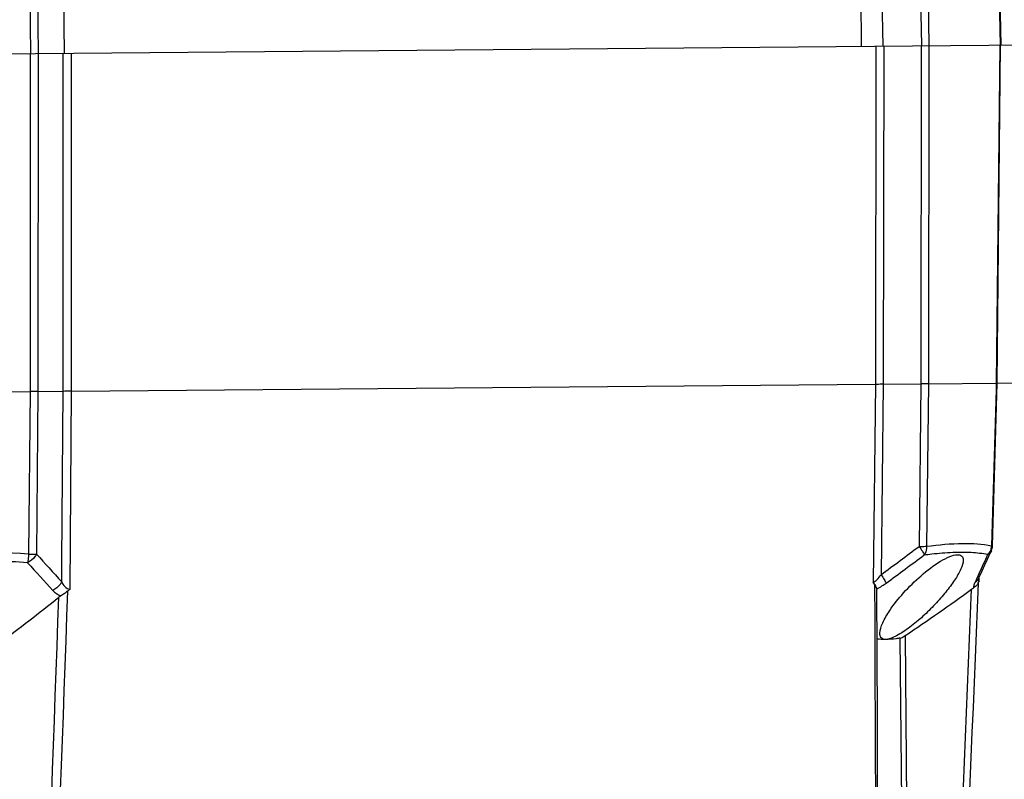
# Model space of a CAD drawing. Header units: millimetres. Extents: x 0 to 420, y 0 to 297.
# Tile 22 of 170: x 201 to 217, y 70 to 82. Entities that reach past the tile are written whole.
import ezdxf

# ---------------------------------------------------------------- set-up
doc = ezdxf.new("R2010")
doc.units = ezdxf.units.MM
doc.header["$LTSCALE"] = 23.1
doc.layers.get('0').update_dxf_attribs({"linetype": 'CONTINUOUS'})
doc.layers.add('DIM_PILOTEES', color=7, linetype='CONTINUOUS')
doc.styles.get("Standard").update_dxf_attribs({"font": 'txt', "width": 0.7})
doc.dimstyles.new('DIMSTYLE_1', dxfattribs={"dimtxt": 2.5, "dimasz": 3.5, "dimexe": 2, "dimexo": 0, "dimtad": 1, "dimdec": 0, "dimlfac": 5, "dimdsep": 46, "dimtxsty": 'Standard', "dimblk": '_FILLED', "dimblk1": '_FILLED', "dimblk2": '_FILLED', "dimcen": 0.09, "dimazin": 2, "dimtp": 0.5, "dimtm": 0.5, "dimtfac": 1, "dimtdec": 0, "dimtofl": 0, "dimtmove": 0, "dimatfit": 3, "dimldrblk": '_FILLED', "dimfxl": 0, "dimtolj": 1, "dimarcsym": 0})

# ---------------------------------------------------------------- blocks, each defined once
blk = doc.blocks.new('_FILLED')
at = {"color": 0, "linetype": 'ByBlock'}
blk.add_solid([(0, 0), (-1, 0.1429), (-1, -0.1429)], dxfattribs=at)
blk = doc.blocks.new('*D12')
at = {"layer": 'DIM_PILOTEES', "color": 2, "linetype": 'Continuous'}
for p, q in [((225.37, 79.66), (225.37, 33.304)), ((175.33, 79.499), (175.33, 33.304)), ((175.33, 35.304), (200.35, 35.304)), ((225.37, 35.304), (200.35, 35.304))]:
    blk.add_line(p, q, dxfattribs=at)
at = {"layer": 'DIM_PILOTEES', "color": 2, "linetype": 'Continuous', "xscale": 3.5, "yscale": 3.5, "zscale": 3.5, "rotation": 180}
blk.add_blockref('_FILLED', (175.33, 35.304), dxfattribs=at)
at = {"layer": 'DIM_PILOTEES', "color": 2, "linetype": 'Continuous', "xscale": 3.5, "yscale": 3.5, "zscale": 3.5}
blk.add_blockref('_FILLED', (225.37, 35.304), dxfattribs=at)
at = {"layer": 'DIM_PILOTEES', "color": 2, "linetype": 'Continuous', "insert": (200.35, 38.429), "char_height": 2.5, "width": 8.57143, "attachment_point": 2, "line_spacing_factor": 0.9}
blk.add_mtext('{\\ftxt;\\W0.0001;\\H0.0001;\\~}{\\ftxt;\\W2.2857142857;\\H2.5; }{\\ftxt;\\W0.0001;\\H0.0001;\\~}', dxfattribs=at)

msp = doc.modelspace()

# ---------------------------------------------------------------- linework, layer by layer
at = {"color": 7, "linetype": 'Continuous'}
for p, q in [((201.3243, 89.9913), (201.4513, 81.2889)), ((201.4476, 89.9913), (201.5736, 81.29)), ((215.2833, 90.112), (215.4145, 81.4108)), ((215.4023, 90.1142), (215.5329, 81.4118)), ((216.4673, 90.1235), (216.6489, 81.4215)), ((216.6633, 81.4217), (216.4821, 90.1223)), ((214.4776, 81.4026), (214.4078, 89.4023)), ((214.6351, 89.4043), (214.8118, 81.4055)), ((201.9004, 89.2931), (201.9787, 81.2935)), ((182.8913, 81.1269), (217.7794, 81.4314)), ((214.7029, 81.4045), (214.695, 76.1043)), ((214.8258, 81.4056), (214.8181, 76.1054)), ((215.412, 81.4107), (215.4064, 76.1105)), ((215.53, 81.4118), (215.5249, 76.1115)), ((216.642, 81.4215), (216.5893, 76.1208)), ((216.6041, 76.1193), (216.6564, 81.4216)), ((201.4473, 81.2889), (201.4459, 75.9887)), ((201.5693, 81.2899), (201.5688, 75.9897)), ((201.9655, 75.9932), (201.9646, 81.2934)), ((202.0961, 75.9943), (202.0947, 81.2945)), ((202.0961, 75.9943), (214.695, 76.1043)), ((214.695, 76.1043), (214.6584, 73.0008)), ((214.8181, 76.1054), (214.7832, 73.1162)), ((214.8181, 76.1054), (215.4064, 76.1105)), ((215.4064, 76.1105), (215.3785, 73.5605)), ((215.5249, 76.1115), (215.4975, 73.5615)), ((215.5249, 76.1115), (216.5893, 76.1208)), ((216.5313, 73.5701), (216.604, 76.1193)), ((216.5893, 76.1208), (216.5865, 76.0221)), ((216.5893, 76.1208), (216.5865, 76.0221)), ((216.604, 76.1209), (217.9828, 76.133)), ((199.3172, 75.9701), (201.446, 75.9887)), ((201.446, 75.9887), (201.4225, 73.4387)), ((201.5688, 75.9897), (201.5462, 73.4398)), ((201.5688, 75.9897), (201.9655, 75.9932)), ((201.9432, 73.3248), (201.9655, 75.9932)), ((202.0706, 72.891), (202.0961, 75.9943)), ((216.5865, 76.0221), (216.5162, 73.5704)), ((216.5162, 73.5704), (216.5313, 73.5701)), ((201.9405, 73.0042), (201.9432, 73.3248)), ((216.2803, 73.0478), (216.2555, 72.9946)), ((216.3223, 73.1384), (216.2803, 73.0478)), ((216.3066, 73.0477), (216.3259, 73.0889)), ((216.3203, 73.0153), (216.3222, 73.0811)), ((214.6807, 72.9685), (214.6811, 72.8846)), ((214.6807, 72.9685), (214.6811, 72.8846)), ((214.726, 70.8659), (214.7179, 72.8848)), ((216.3031, 72.9827), (216.3009, 72.9792)), ((215.079, 72.1208), (215.1804, 60.5079)), ((215.1611, 72.1603), (215.2628, 60.5086))]:
    msp.add_line(p, q, dxfattribs=at)
for points in [[(216.3259, 73.0889), (216.3676, 73.178), (216.4096, 73.2683), (216.452, 73.3597), (216.4948, 73.4524), (216.5131, 73.4923)], [(216.3019, 73.0378), (216.3014, 73.0355), (216.3012, 73.0345), (216.3028, 73.0388), (216.3066, 73.0477)], [(214.7667, 60.5043), (214.7592, 62.4353), (214.7512, 64.4921), (214.743, 66.5828), (214.7346, 68.7074), (214.726, 70.8659)]]:
    msp.add_lwpolyline(points, dxfattribs=at)
for centre, radius, start, end in [((200.5185, 60.2909), 13.1789, 86.06665, 94.93335), ((175.2259, 126.7485), 66.6423, 306.411181, 307.04986), ((216.2991, 73.5822), 0.2175, 343.66766, 356.89315), ((200.5173, 60.6414), 12.6938, 85.98874, 90.50728), ((238.0022, 106.0432), 48.9084, 221.80698, 222.49536), ((175.7207, 126.2229), 66.0797, 306.322139, 306.967574), ((162.8646, 97.8909), 58.9102, 335.154419, 335.472466), ((216.3104, 73.5759), 0.2044, 316.57902, 323.49563), ((237.2196, 105.6029), 48.2274, 222.04545, 222.74622), ((216.128, 73.0951), 0.2082, 329.6699, 332.14895), ((202.0573, 73.1033), 0.3462, 222.7157, 247.68168), ((192.4276, 105.8407), 40.6347, 304.01851, 305.80813), ((216.1422, 73.0867), 0.1916, 327.0983, 329.67074), ((178.9316, 101.5433), 36.8194, 306.73613, 308.58406), ((202.0446, 72.5736), 0.2408, 119.54544, 128.57552)]:
    msp.add_arc(centre, radius, start, end, dxfattribs=at)
for points, knots in [([(214.695, 76.1049), (214.7032, 76.1052), (214.7442, 76.1066), (214.7852, 76.107), (214.8181, 76.1071)], [0, 0, 0, 0, 0.1996811, 1, 1, 1, 1]), ([(215.5249, 76.1109), (215.5168, 76.1106), (215.4774, 76.1093), (215.4379, 76.1088), (215.4064, 76.1087)], [0, 0, 0, 0, 0.2043634, 1, 1, 1, 1]), ([(216.604, 76.1193), (216.6041, 76.1205), (216.596, 76.1183), (216.593, 76.1201), (216.5893, 76.1202)], [0, 0, 0, 0, 0.2531148, 1, 1, 1, 1]), ([(201.5688, 75.988), (201.5602, 75.9878), (201.5192, 75.9874), (201.4783, 75.9877), (201.446, 75.9881)], [0, 0, 0, 0, 0.2098676, 1, 1, 1, 1]), ([(202.0961, 75.9937), (202.0838, 75.9936), (202.0403, 75.9931), (201.9968, 75.9924), (201.9655, 75.9914)], [0, 0, 0, 0, 0.2817825, 1, 1, 1, 1]), ([(215.3785, 73.5605), (215.39, 73.5604), (215.4296, 73.5604), (215.4693, 73.5607), (215.4975, 73.5615)], [0, 0, 0, 0, 0.2879911, 1, 1, 1, 1]), ([(215.3785, 73.5605), (215.3968, 73.5353), (215.4255, 73.4921), (215.4518, 73.4466), (215.4586, 73.4268)], [0, 0, 0, 0, 0.5975945, 1, 1, 1, 1]), ([(215.4975, 73.5615), (215.4979, 73.5491), (215.4959, 73.502), (215.4793, 73.4548), (215.4586, 73.4268)], [0, 0, 0, 0, 0.2628203, 1, 1, 1, 1]), ([(215.4586, 73.4268), (215.4981, 73.4322), (215.6474, 73.4511), (215.7976, 73.4638), (215.9081, 73.4683)], [0, 0, 0, 0, 0.2647793, 1, 1, 1, 1]), ([(215.4975, 73.5615), (215.6859, 73.5869), (216.0256, 73.6176), (216.3684, 73.5991), (216.5162, 73.5704)], [0, 0, 0, 0, 0.5580292, 1, 1, 1, 1]), ([(215.9081, 73.4683), (215.9245, 73.4689), (215.9879, 73.471), (216.0514, 73.4714), (216.0984, 73.4706)], [0, 0, 0, 0, 0.2581826, 1, 1, 1, 1]), ([(216.0984, 73.4706), (216.1311, 73.47), (216.2518, 73.4656), (216.3724, 73.4525), (216.4589, 73.4355)], [0, 0, 0, 0, 0.2706809, 1, 1, 1, 1]), ([(201.5462, 73.4398), (201.5391, 73.4255), (201.5039, 73.3696), (201.4504, 73.3252), (201.4053, 73.3041)], [0, 0, 0, 0, 0.243091, 1, 1, 1, 1]), ([(201.4225, 73.4387), (201.4216, 73.4263), (201.4177, 73.3812), (201.4118, 73.3362), (201.4053, 73.3041)], [0, 0, 0, 0, 0.2751539, 1, 1, 1, 1]), ([(201.4225, 73.4387), (201.4342, 73.4387), (201.4754, 73.4386), (201.5166, 73.4389), (201.5462, 73.4398)], [0, 0, 0, 0, 0.2819766, 1, 1, 1, 1]), ([(216.0704, 73.3481), (216.0717, 73.2992), (216.0303, 73.1865), (215.9336, 73.0209), (215.7956, 72.8364), (215.6292, 72.647), (215.4412, 72.4615), (215.2418, 72.2935), (215.0697, 72.1769), (214.9384, 72.1177), (214.8775, 72.1004), (214.8502, 72.1002)], [0, 0, 0, 0, 0.0812801, 0.1917764, 0.32133, 0.4629632, 0.6112755, 0.7600368, 0.8968952, 0.9546161, 1, 1, 1, 1]), ([(214.9187, 72.5539), (214.9838, 72.6513), (215.1376, 72.8437), (215.4028, 73.1051), (215.6501, 73.2958), (215.8465, 73.4001), (215.9406, 73.4294), (215.9815, 73.4298)], [0, 0, 0, 0, 0.2503985, 0.5239383, 0.7951353, 0.9124677, 1, 1, 1, 1]), ([(215.9815, 73.4298), (216.0048, 73.43), (216.0559, 73.4194), (216.0698, 73.3695), (216.0704, 73.3481)], [0, 0, 0, 0, 0.5206852, 1, 1, 1, 1]), ([(201.9405, 73.0042), (201.9336, 72.9899), (201.8994, 72.9344), (201.8472, 72.89), (201.803, 72.8685)], [0, 0, 0, 0, 0.2433606, 1, 1, 1, 1]), ([(201.9405, 73.0042), (201.9525, 72.9773), (201.9813, 72.9246), (202.0402, 72.8903), (202.0706, 72.891)], [0, 0, 0, 0, 0.4912276, 1, 1, 1, 1]), ([(214.6584, 73.0008), (214.6698, 73.0006), (214.6947, 73.0132), (214.7369, 73.0521), (214.7652, 73.0898), (214.7832, 73.1162)], [0, 0, 0, 0, 0.1967275, 0.4480012, 1, 1, 1, 1]), ([(214.7832, 73.1162), (214.8009, 73.0911), (214.8291, 73.0479), (214.8546, 73.0023), (214.8614, 72.9825)], [0, 0, 0, 0, 0.5944944, 1, 1, 1, 1]), ([(216.3036, 73.041), (216.3037, 73.0383), (216.3046, 73.03), (216.3079, 73.0205), (216.3129, 73.0173)], [0, 0, 0, 0, 0.30584, 1, 1, 1, 1]), ([(216.3129, 73.0173), (216.314, 73.0166), (216.3164, 73.0155), (216.319, 73.0153), (216.3203, 73.0153)], [0, 0, 0, 0, 0.4855644, 1, 1, 1, 1]), ([(202.0314, 72.8581), (202.0132, 72.8458), (201.9808, 72.8169), (201.9443, 72.7936), (201.9258, 72.7831)], [0, 0, 0, 0, 0.5086999, 1, 1, 1, 1]), ([(214.7171, 72.8947), (214.7165, 72.8981), (214.7124, 72.9138), (214.7052, 72.9285), (214.6992, 72.9397)], [0, 0, 0, 0, 0.2114664, 1, 1, 1, 1]), ([(214.7171, 72.8947), (214.7174, 72.8931), (214.7178, 72.8898), (214.7179, 72.8865), (214.7179, 72.8848)], [0, 0, 0, 0, 0.4884787, 1, 1, 1, 1]), ([(216.2555, 72.9946), (216.2516, 72.9863), (216.2401, 72.959), (216.2303, 72.9286), (216.2333, 72.908)], [0, 0, 0, 0, 0.3051606, 1, 1, 1, 1]), ([(216.3009, 72.9792), (216.2968, 72.9726), (216.2795, 72.9447), (216.2547, 72.9213), (216.2333, 72.908)], [0, 0, 0, 0, 0.2347921, 1, 1, 1, 1]), ([(214.7638, 72.1969), (214.7638, 72.2532), (214.812, 72.3801), (214.8774, 72.492), (214.9187, 72.5539)], [0, 0, 0, 0, 0.4305582, 1, 1, 1, 1]), ([(214.8502, 72.1002), (214.8265, 72.1), (214.7741, 72.1203), (214.7638, 72.1729), (214.7638, 72.1969)], [0, 0, 0, 0, 0.4980885, 1, 1, 1, 1]), ([(215.079, 72.1208), (215.0594, 72.1176), (214.9836, 72.1065), (214.9069, 72.1007), (214.8502, 72.1002)], [0, 0, 0, 0, 0.260022, 1, 1, 1, 1]), ([(215.079, 72.1208), (215.0851, 72.1218), (215.1145, 72.1305), (215.1409, 72.1467), (215.1611, 72.1603)], [0, 0, 0, 0, 0.2002507, 1, 1, 1, 1])]:
    msp.add_open_spline(points, degree=3, knots=knots, dxfattribs=at)
for points in [[(216.5132, 73.4923), (216.5022, 73.4685), (216.4818, 73.4481), (216.4589, 73.4355)], [(216.5078, 73.5211), (216.5008, 73.4973), (216.4895, 73.4743), (216.4747, 73.4544)], [(216.5131, 73.4923), (216.5243, 73.5165), (216.5306, 73.5435), (216.5313, 73.5701)], [(214.6807, 72.9685), (214.6722, 72.9784), (214.6648, 72.9894), (214.6584, 73.0008)], [(216.2776, 73.0103), (216.2708, 73.0044), (216.2633, 72.9991), (216.2555, 72.9946)], [(216.3076, 73.0499), (216.3005, 73.0349), (216.29, 73.0212), (216.2776, 73.0103)], [(216.3203, 73.0153), (216.3178, 73.0094), (216.315, 73.0036), (216.312, 72.9978)], [(202.0314, 72.8581), (201.882, 68.7017), (201.7293, 64.5453), (201.5727, 60.3892)], [(202.0706, 72.891), (202.0587, 72.8787), (202.0455, 72.8677), (202.0314, 72.8581)], [(214.6992, 72.9397), (214.6937, 72.9497), (214.6881, 72.9598), (214.6807, 72.9685)], [(214.6811, 72.8846), (214.6988, 68.7578), (214.7162, 64.6309), (214.7333, 60.504)], [(214.7171, 72.8947), (214.7449, 72.9075), (214.7717, 72.9226), (214.7976, 72.9389)], [(214.7976, 72.9389), (214.8194, 72.9526), (214.8406, 72.9672), (214.8614, 72.9825)], [(215.6935, 60.5124), (215.8669, 64.637), (216.0361, 68.7618), (216.2019, 72.8867)], [(216.3031, 72.9827), (216.1353, 68.826), (215.964, 64.6695), (215.7883, 60.5132)], [(216.2019, 72.8867), (216.2121, 72.8941), (216.2226, 72.9013), (216.2333, 72.908)], [(201.4453, 60.3881), (201.5986, 64.5125), (201.7481, 68.6371), (201.8944, 72.7619)], [(214.8502, 72.1002), (214.8071, 72.0998), (214.7639, 72.1016), (214.721, 72.106)]]:
    msp.add_open_spline(points, degree=3, dxfattribs=at)

# ---------------------------------------------------------------- dimensions: what is measured, and where the dimension line sits
at = {"layer": 'DIM_PILOTEES', "color": 2, "linetype": 'Continuous'}
dim = msp.add_linear_dim(base=(225.3703, 35.3036), p1=(175.3301, 79.4986), p2=(225.3703, 79.6598), text='{\\ftxt;\\W0.0001;\\H0.0001;\\~}{\\ftxt;\\W2.2857142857;\\H2.5; }{\\ftxt;\\W0.0001;\\H0.0001;\\~}', dimstyle='DIMSTYLE_1', dxfattribs=at)
dim.commit()
dim.dimension.update_dxf_attribs({"geometry": '*D12', "text_midpoint": (199.993, 35.3036), "dimtype": 160})

doc.saveas('drawing.dxf')
